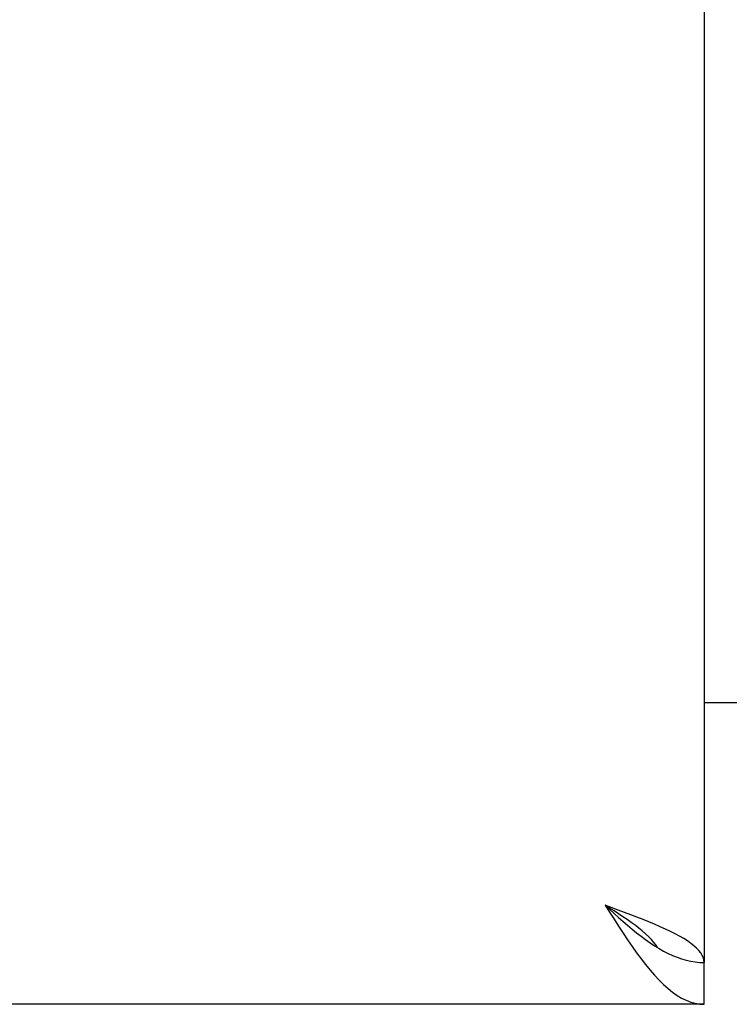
# Model space of a CAD drawing. Header units: inches. Extents: x 0 to 330, y 0 to 213.
# Tile 10 of 56: x 104.51 to 106.27, y 68.84 to 71.29. Entities that reach past the tile are written whole.
import ezdxf

# ---------------------------------------------------------------- set-up
doc = ezdxf.new("R2010")
doc.units = ezdxf.units.IN
doc.header["$LTSCALE"] = 18.135776
doc.header["$MEASUREMENT"] = 0
doc.layers.get('0').update_dxf_attribs({"linetype": 'CONTINUOUS'})

msp = doc.modelspace()

# ---------------------------------------------------------------- linework, layer by layer
at = {"color": 3, "linetype": 'Continuous'}
for p, q in [((106.2122, 149.2364), (106.2122, 68.9444)), ((108.0872, 69.5904), (106.2122, 69.5904)), ((106.2122, 68.8404), (71.3997, 68.8404))]:
    msp.add_line(p, q, dxfattribs=at)
at = {"color": 7, "linetype": 'Continuous'}
for p, q in [((106.0889, 68.9862), (106.1001, 68.9792)), ((106.2122, 68.8404), (106.2122, 68.9444))]:
    msp.add_line(p, q, dxfattribs=at)
at = {"color": 3, "linetype": 'Continuous'}
for points in [[(106.1157, 69.0275), (106.1026, 69.0335), (106.0889, 69.0394), (106.0747, 69.0454), (106.06, 69.0513), (106.0449, 69.0572), (106.0295, 69.0632), (106.0138, 69.0691), (105.9978, 69.075), (105.9657, 69.0869)], [(105.9657, 69.0869), (105.9769, 69.0693), (105.9881, 69.0518), (105.9993, 69.0345), (106.0105, 69.0175), (106.0217, 69.0008), (106.0329, 68.9845), (106.0441, 68.9688), (106.0553, 68.9536)], [(106.2122, 68.9444), (106.2116, 68.9503), (106.2101, 68.9563), (106.2074, 68.9622), (106.2038, 68.9682), (106.1991, 68.9741), (106.1934, 68.98), (106.1868, 68.986), (106.1791, 68.9919), (106.1706, 68.9979), (106.1612, 69.0038), (106.151, 69.0097), (106.14, 69.0157), (106.1282, 69.0216), (106.1157, 69.0275)], [(106.0553, 68.9536), (106.0665, 68.9392), (106.0777, 68.9255), (106.0889, 68.9126), (106.1001, 68.9006), (106.1113, 68.8896), (106.1225, 68.8795), (106.1337, 68.8706), (106.1449, 68.8627), (106.1561, 68.856), (106.1674, 68.8504), (106.1786, 68.846), (106.1898, 68.8429), (106.201, 68.841), (106.2122, 68.8404)]]:
    msp.add_lwpolyline(points, dxfattribs=at)
at = {"color": 7, "linetype": 'Continuous'}
for points in [[(105.9657, 69.0869), (105.9769, 69.0767), (105.9881, 69.0666), (105.9993, 69.0566), (106.0105, 69.0468), (106.0217, 69.0371), (106.0329, 69.0277), (106.0441, 69.0186), (106.0553, 69.0099), (106.0665, 69.0015), (106.0777, 68.9936), (106.0889, 68.9862)], [(106.0963, 68.9816), (106.0926, 68.9872), (106.0872, 68.9943), (106.081, 69.0014), (106.074, 69.0085), (106.0664, 69.0157), (106.0582, 69.0228), (106.0494, 69.0299), (106.0401, 69.037), (106.0304, 69.0442), (106.0202, 69.0513), (106.0097, 69.0584), (105.9989, 69.0655), (105.988, 69.0727), (105.9769, 69.0798), (105.9657, 69.0869)], [(106.1001, 68.9792), (106.1113, 68.9728), (106.1225, 68.967), (106.1337, 68.9618), (106.1449, 68.9573), (106.1561, 68.9534), (106.1674, 68.9502), (106.1786, 68.9477), (106.1898, 68.9459), (106.201, 68.9448), (106.2122, 68.9444)]]:
    msp.add_lwpolyline(points, dxfattribs=at)

doc.saveas('drawing.dxf')
